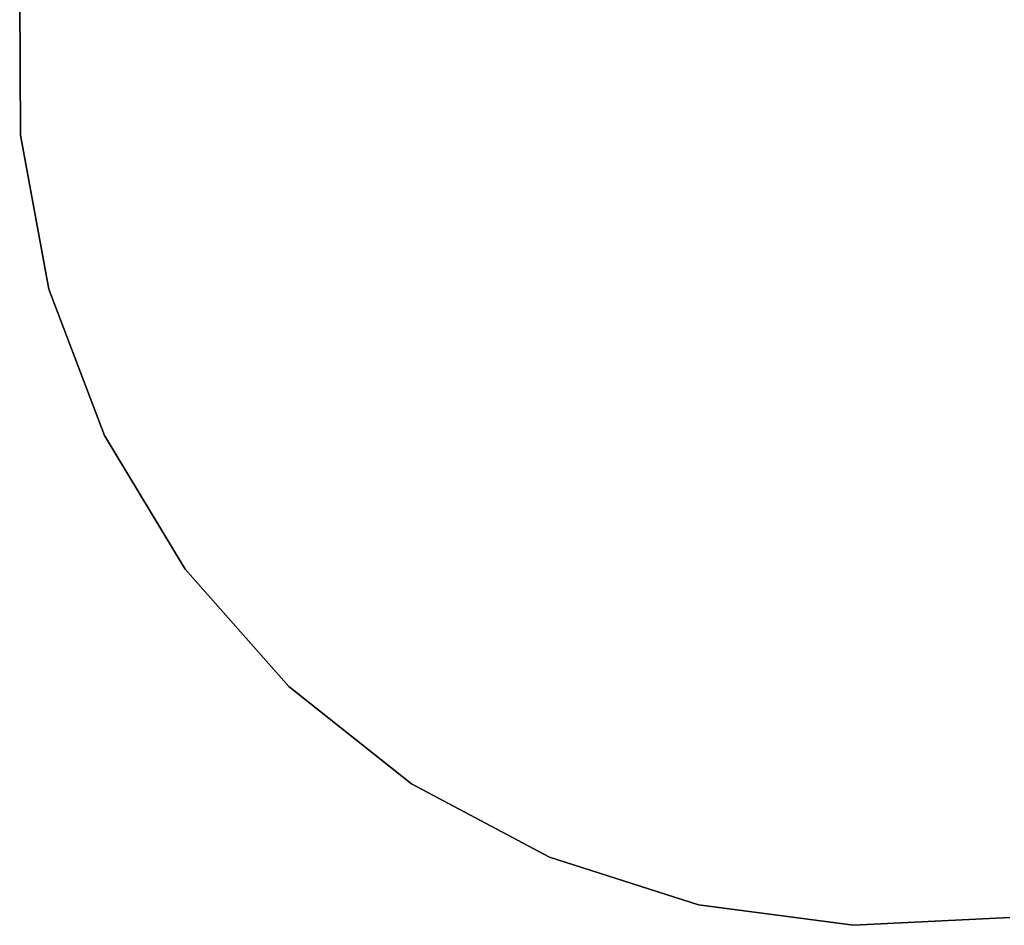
# Model space of a CAD drawing. Extents: x -189 to 189, y -189 to 189.
# Tile 149 of 256: x -7.46 to 1.01, y -7.5 to 0.28. Entities that reach past the tile are written whole.
import ezdxf

# ---------------------------------------------------------------- set-up
doc = ezdxf.new("R2010")
doc.units = 0
doc.header["$LTSCALE"] = 25.4
doc.layers.get('0').update_dxf_attribs({"linetype": 'CONTINUOUS'})

# ---------------------------------------------------------------- blocks, each defined once
blk = doc.blocks.new('CAMELEON-KENAI-C-12244_STL')
at = {"color": 0}
for p, q in [((-7.4571, 0.6349, -1), (-7.4515, -0.7096, -1)), ((-7.4515, -0.7096), (-7.4571, 0.6349)), ((-7.4515, -0.7096), (-7.4571, 0.6349)), ((-7.4571, 0.6349, -1), (-7.4515, -0.7096, -1)), ((-7.4515, -0.7096, -1), (-7.2059, -2.0316, -1)), ((-7.2059, -2.0316), (-7.4515, -0.7096)), ((-7.4515, -0.7096), (-7.4515, -0.7096, -1)), ((-7.4515, -0.7096), (-7.4515, -0.7096, -1)), ((-7.2059, -2.0316), (-7.4515, -0.7096)), ((-7.4515, -0.7096, -1), (-7.2059, -2.0316, -1)), ((-7.2059, -2.0316, -1), (-6.7282, -3.2885, -1)), ((-6.7282, -3.2885), (-7.2059, -2.0316)), ((-7.2059, -2.0316), (-7.2059, -2.0316, -1)), ((-7.2059, -2.0316), (-7.2059, -2.0316, -1)), ((-6.7282, -3.2885), (-7.2059, -2.0316)), ((-7.2059, -2.0316, -1), (-6.7282, -3.2885, -1)), ((-6.7282, -3.2885, -1), (-6.0337, -4.4398, -1)), ((-6.0337, -4.4398), (-6.7282, -3.2885)), ((-6.7282, -3.2885), (-6.7282, -3.2885, -1)), ((-6.7282, -3.2885), (-6.7282, -3.2885, -1)), ((-6.0337, -4.4398), (-6.7282, -3.2885)), ((-6.7282, -3.2885, -1), (-6.0337, -4.4398, -1)), ((-6.0337, -4.4398, -1), (-5.1448, -5.4487, -1)), ((-5.1448, -5.4487), (-6.0337, -4.4398)), ((-6.0337, -4.4398), (-6.0337, -4.4398, -1)), ((-6.0337, -4.4398), (-6.0337, -4.4398, -1)), ((-5.1448, -5.4487), (-6.0337, -4.4398)), ((-6.0337, -4.4398, -1), (-5.1448, -5.4487, -1)), ((-5.1448, -5.4487, -1), (-4.0901, -6.2826, -1)), ((-4.0901, -6.2826), (-5.1448, -5.4487)), ((-5.1448, -5.4487), (-5.1448, -5.4487, -1)), ((-5.1448, -5.4487), (-5.1448, -5.4487, -1)), ((-4.0901, -6.2826), (-5.1448, -5.4487)), ((-5.1448, -5.4487, -1), (-4.0901, -6.2826, -1)), ((-4.0901, -6.2826, -1), (-2.9034, -6.9148, -1)), ((-2.9034, -6.9148), (-4.0901, -6.2826)), ((-4.0901, -6.2826), (-4.0901, -6.2826, -1)), ((-4.0901, -6.2826), (-4.0901, -6.2826, -1)), ((-2.9034, -6.9148), (-4.0901, -6.2826)), ((-4.0901, -6.2826, -1), (-2.9034, -6.9148, -1)), ((-2.9034, -6.9148, -1), (-1.6229, -7.325, -1)), ((-1.6229, -7.325), (-2.9034, -6.9148)), ((-2.9034, -6.9148), (-2.9034, -6.9148, -1)), ((-2.9034, -6.9148), (-2.9034, -6.9148, -1)), ((-1.6229, -7.325), (-2.9034, -6.9148)), ((-2.9034, -6.9148, -1), (-1.6229, -7.325, -1)), ((-1.6229, -7.325, -1), (-0.2897, -7.4999, -1)), ((-0.2897, -7.4999), (-1.6229, -7.325)), ((-1.6229, -7.325), (-1.6229, -7.325, -1)), ((-1.6229, -7.325), (-1.6229, -7.325, -1)), ((-0.2897, -7.4999), (-1.6229, -7.325)), ((-1.6229, -7.325, -1), (-0.2897, -7.4999, -1)), ((-0.2897, -7.4999, -1), (1.0533, -7.434, -1)), ((1.0533, -7.434), (-0.2897, -7.4999)), ((1.0533, -7.434), (-0.2897, -7.4999)), ((-0.2897, -7.4999, -1), (1.0533, -7.434, -1)), ((-0.2897, -7.4999), (-0.2897, -7.4999, -1)), ((-0.2897, -7.4999), (-0.2897, -7.4999, -1))]:
    blk.add_line(p, q, dxfattribs=at)

msp = doc.modelspace()

# ---------------------------------------------------------------- block references
at = {"color": 0}
msp.add_blockref('CAMELEON-KENAI-C-12244_STL', (0, 0), dxfattribs=at)

doc.saveas('drawing.dxf')
